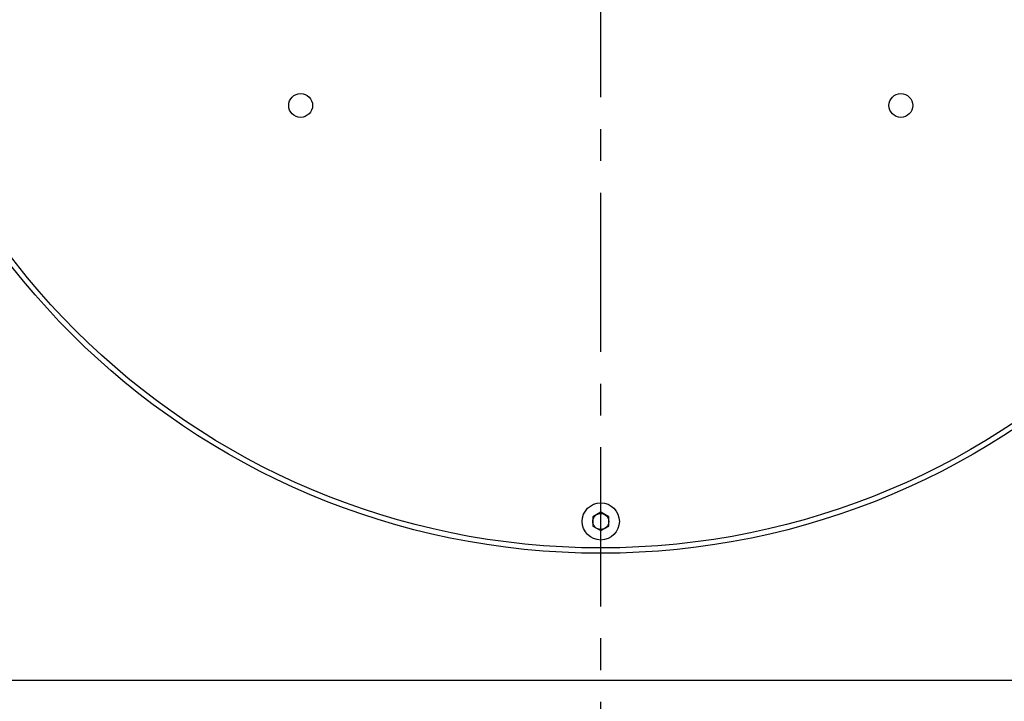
# Model space of a CAD drawing. Header units: millimetres. Extents: x 4086 to 10416, y 123 to 1549.
# Tile 136 of 256: x 6966 to 7012, y 1111 to 1143. Entities that reach past the tile are written whole.
import ezdxf

# ---------------------------------------------------------------- set-up
doc = ezdxf.new("R2010")
doc.units = ezdxf.units.MM
doc.linetypes.add('CENTER', pattern=[0.6, 0.375, -0.075, 0.075, -0.075])
for name, color, linetype in [('中心线', 7, 'Continuous'), ('外形图', 7, 'Continuous'), ('尺寸标注', 7, 'Continuous')]:
    doc.layers.add(name, color=color, linetype=linetype)
doc.styles.add('思源黑', font='SourceHanSansCN-Normal.ttf')
doc.dimstyles.new('尺寸标注_1_4比例中六', dxfattribs={"dimtxt": 10, "dimasz": 8, "dimexe": 2, "dimexo": 1.5, "dimgap": 1, "dimtad": 1, "dimdec": 1, "dimlfac": 4, "dimdsep": 46, "dimtxsty": '思源黑', "dimcen": 0.09, "dimadec": 0, "dimazin": 0, "dimtp": 0.01, "dimtm": 0.01, "dimtfac": 1, "dimtdec": 1, "dimtofl": 0, "dimtmove": 0, "dimatfit": 3, "dimfxl": 1, "dimtolj": 1, "dimarcsym": 0})

# ---------------------------------------------------------------- blocks, each defined once
blk = doc.blocks.new('*D624')
at = {"layer": 'Defpoints', "color": 0}
for p in [(6993.033, 1205.135), (6835.242, 1101.793), (6993.033, 1101.793)]:
    blk.add_point(p, dxfattribs=at)
at = {"layer": '尺寸标注', "color": 0, "lineweight": -2}
for p, q in [((6991.533, 1205.135), (6833.242, 1205.135)), ((6835.242, 1197.135), (6835.242, 1109.793)), ((6991.533, 1101.793), (6833.242, 1101.793))]:
    blk.add_line(p, q, dxfattribs=at)
at = {"layer": '尺寸标注', "color": 0}
for points in [[(6836.576, 1197.135), (6833.909, 1197.135), (6835.242, 1205.135)], [(6833.909, 1109.793), (6836.576, 1109.793), (6835.242, 1101.793)]]:
    blk.add_solid(points, dxfattribs=at)
at = {"layer": '尺寸标注', "color": 0, "insert": (6829.058, 1153.464), "char_height": 10, "attachment_point": 5, "rotation": 90, "style": '思源黑'}
blk.add_mtext('\\A1;413.4', dxfattribs=at)
blk = doc.blocks.new('*D625')
at = {"layer": 'Defpoints', "color": 0}
for p in [(7030.611, 1194.714), (6864.383, 1112.214), (7030.611, 1112.214)]:
    blk.add_point(p, dxfattribs=at)
at = {"layer": '尺寸标注', "color": 0, "lineweight": -2}
for p, q in [((7029.111, 1194.714), (6862.383, 1194.714)), ((6864.383, 1186.714), (6864.383, 1120.214)), ((7029.111, 1112.214), (6862.383, 1112.214))]:
    blk.add_line(p, q, dxfattribs=at)
at = {"layer": '尺寸标注', "color": 0}
for points in [[(6865.717, 1186.714), (6863.05, 1186.714), (6864.383, 1194.714)], [(6863.05, 1120.214), (6865.717, 1120.214), (6864.383, 1112.214)]]:
    blk.add_solid(points, dxfattribs=at)
at = {"layer": '尺寸标注', "color": 0, "insert": (6858.199, 1153.464), "char_height": 10, "attachment_point": 5, "rotation": 90, "style": '思源黑'}
blk.add_mtext('\\A1;\\A1;335', dxfattribs=at)

msp = doc.modelspace()

# ---------------------------------------------------------------- linework, layer by layer
at = {"layer": '中心线', "linetype": 'CENTER', "ltscale": 20}
msp.add_line((6993.033, 1079.707), (6993.033, 1189.464), dxfattribs=at)
at = {"layer": '外形图', "color": 7, "linetype": 'Continuous'}
for p, q in [((6993.033, 1120.147), (6992.658, 1119.93)), ((6993.408, 1119.93), (6993.033, 1120.147)), ((6992.658, 1119.93), (6992.658, 1119.497)), ((6993.408, 1119.497), (6993.408, 1119.93)), ((6992.658, 1119.497), (6993.033, 1119.281)), ((6993.033, 1119.281), (6993.408, 1119.497))]:
    msp.add_line(p, q, dxfattribs=at)
for centre, radius in [((6993.033, 1153.464), 35.25), ((6993.033, 1153.464), 35), ((6978.891, 1139.322), 0.562), ((7007.175, 1139.322), 0.562), ((6993.033, 1119.714), 0.875), ((6993.033, 1119.714), 0.375)]:
    msp.add_circle(centre, radius, dxfattribs=at)

# ---------------------------------------------------------------- dimensions: what is measured, and where the dimension line sits
at = {"layer": '尺寸标注', "color": 7}
dim = msp.add_linear_dim(base=(6835.242, 1101.793), p1=(6993.033, 1205.135), p2=(6993.033, 1101.793), angle=90, text='413.4', dimstyle='尺寸标注_1_4比例中六', dxfattribs=at)
dim.commit()
dim.dimension.update_dxf_attribs({"geometry": '*D624', "text_midpoint": (6829.058, 1153.464)})
dim = msp.add_linear_dim(base=(6864.383, 1112.214), p1=(7030.611, 1194.714), p2=(7030.611, 1112.214), angle=90, text='\\A1;335', dimstyle='尺寸标注_1_4比例中六', override={"dimtxsty": '思源黑'}, dxfattribs=at)
dim.commit()
dim.dimension.update_dxf_attribs({"geometry": '*D625', "text_midpoint": (6858.199, 1153.464)})

doc.saveas('drawing.dxf')
